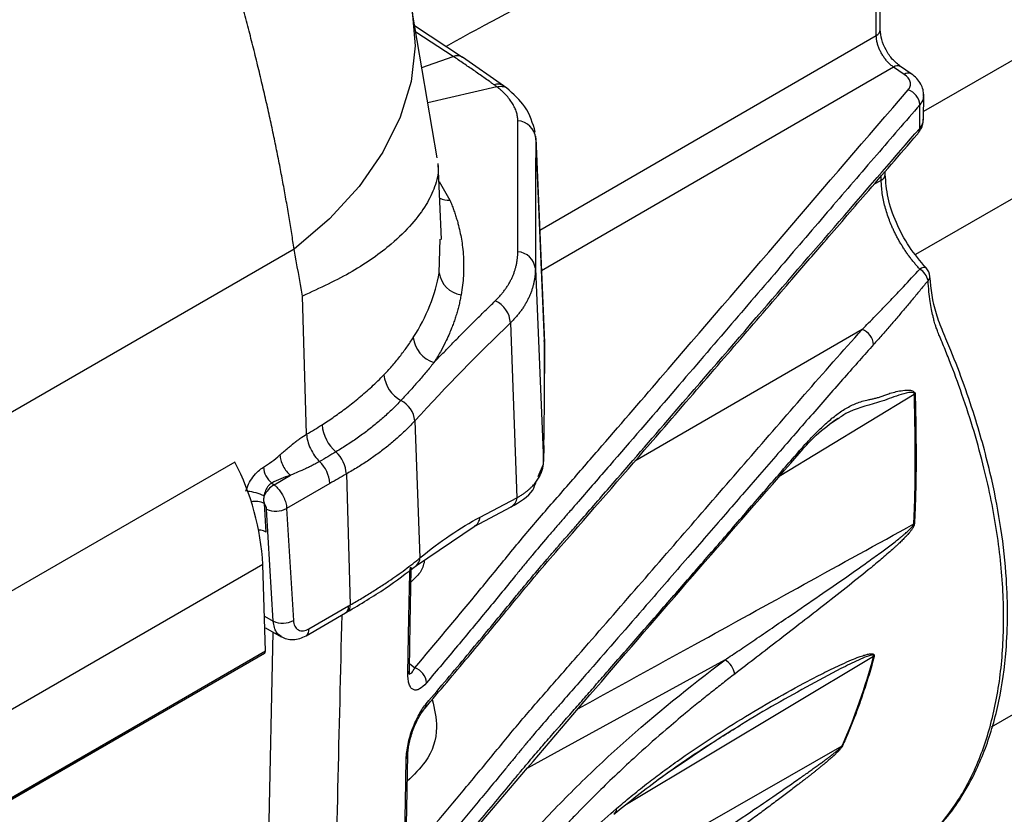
# Model space of a CAD drawing. Header units: millimetres. Extents: x 5 to 597, y 5 to 415.
# Tile 15 of 132: x 118 to 130, y 308 to 317. Entities that reach past the tile are written whole.
import ezdxf

# ---------------------------------------------------------------- set-up
doc = ezdxf.new("R2010")
doc.units = ezdxf.units.MM

msp = doc.modelspace()

# ---------------------------------------------------------------- linework, layer by layer
at = {"color": 8, "linetype": 'Continuous', "lineweight": 25}
for p, q in [((182.1551, 346.7748), (128.64, 315.8812)), ((182.5381, 345.4361), (128.5499, 314.2694)), ((123.3385, 316.5031), (122.9174, 316.7746)), ((124.3146, 314.5431), (128.1071, 316.7389)), ((122.9847, 316.3794), (123.3385, 316.5031)), ((128.3007, 316.3832), (124.3342, 314.0866)), ((123.8308, 316.1607), (123.0527, 315.9799)), ((128.1636, 315.109), (128.1636, 315.1556)), ((123.18, 315.0916), (123.3023, 314.8821)), ((128.0826, 315.0621), (128.1636, 315.109)), ((123.182, 314.0642), (123.1933, 314.445)), ((127.9472, 313.4241), (125.3871, 311.9418)), ((124.3682, 313.2795), (124.3678, 313.3008)), ((128.5358, 312.6922), (127.0129, 311.7671)), ((122.8506, 310.6803), (122.8598, 310.7479)), ((121.2111, 310.1964), (121.3122, 310.138)), ((121.1705, 303.5839), (121.312, 310.014)), ((128.0777, 309.7407), (125.2917, 308.0738)), ((122.8467, 309.6601), (122.907, 309.6136))]:
    msp.add_line(p, q, dxfattribs=at)
at = {"color": 7, "linetype": 'Continuous', "lineweight": 25}
for p, q in [((129.4059, 308.949), (182.4568, 339.5747)), ((128.1071, 316.7389), (128.1071, 318.9135)), ((128.152, 316.8031), (128.152, 318.9795)), ((123.1584, 315.3592), (122.8772, 317.0111)), ((123.4439, 316.4916), (122.9049, 316.8486)), ((123.9074, 316.1705), (123.4423, 316.4927)), ((128.4227, 316.3004), (128.3007, 316.3832)), ((128.5007, 316.3072), (128.3787, 316.39)), ((123.9438, 316.1436), (123.9074, 316.1705)), ((128.6395, 315.7896), (128.6412, 316.0757)), ((128.6346, 315.7697), (128.6395, 315.7942)), ((124.3678, 313.3008), (124.2693, 315.6021)), ((124.2698, 315.5802), (124.3682, 313.2795)), ((123.2079, 314.4402), (123.1714, 315.294)), ((128.2085, 315.1732), (128.2085, 315.2075)), ((121.5469, 314.3299), (111.0595, 308.2757)), ((124.2651, 314.113), (124.3579, 311.9427)), ((121.6878, 312.2455), (121.6416, 313.802)), ((123.9838, 313.4997), (124.0573, 311.5288)), ((124.3683, 313.2749), (124.3657, 313.3016)), ((124.3682, 312.9352), (124.3682, 313.2795)), ((124.3683, 313.2749), (124.3683, 312.9306)), ((122.9066, 312.396), (122.9642, 310.8517)), ((127.6634, 312.41), (127.6026, 312.3698)), ((124.3579, 311.9427), (124.3617, 312.1237)), ((124.3618, 312.1184), (124.358, 311.9374)), ((120.8786, 311.9319), (111.262, 306.3803)), ((124.298, 311.7697), (124.355, 311.9089)), ((121.2942, 311.6953), (121.32, 311.6754)), ((121.32, 311.6754), (121.5065, 311.7831)), ((122.1349, 311.7969), (122.1788, 310.3211)), ((121.9497, 311.691), (121.462, 311.4094)), ((123.6413, 311.3098), (124.0573, 311.5288)), ((121.2098, 311.4652), (121.2293, 311.1425)), ((121.3122, 310.138), (121.2359, 311.4003)), ((121.462, 311.4094), (121.5384, 310.1471)), ((123.5747, 311.207), (123.9907, 311.426)), ((122.9249, 310.7671), (123.5745, 311.2069)), ((121.1938, 310.778), (111.5772, 305.2264)), ((121.2229, 309.8004), (121.1938, 310.778)), ((122.8674, 310.7213), (122.8688, 310.7438)), ((121.7137, 310.0526), (122.1592, 310.3098)), ((121.6806, 309.9748), (122.1261, 310.2319)), ((122.1261, 310.2319), (122.1452, 310.243)), ((121.2254, 310.064), (121.4012, 309.9626)), ((111.5959, 304.2245), (121.2126, 309.7761)), ((121.2229, 309.8004), (111.6062, 304.2488)), ((121.2229, 309.799), (111.6063, 304.2474))]:
    msp.add_line(p, q, dxfattribs=at)
at = {"color": 8, "linetype": 'Continuous', "lineweight": 25, "flags": 128}
for points in [[(122.8772, 317.0109), (122.9091, 316.6204), (122.864, 316.22), (122.7423, 315.8185), (122.5459, 315.4224), (122.2782, 315.0381), (121.9433, 314.672), (121.5469, 314.3299)], [(128.6676, 314.1195), (128.6631, 314.1226), (128.6518, 314.1248), (128.6367, 314.1226), (128.6185, 314.1163), (128.5978, 314.1059)], [(126.403, 309.7029), (124.5532, 308.6873), (124.1775, 308.4812)], [(123.5964, 306.3653), (125.6203, 307.5273), (127.7223, 308.7341)]]:
    msp.add_lwpolyline(points, dxfattribs=at)
at = {"color": 7, "linetype": 'Continuous', "lineweight": 25, "flags": 128}
for points in [[(128.5962, 315.6911), (128.5972, 315.8404), (128.5979, 315.9577)], [(128.5671, 315.6215), (128.5731, 315.6274), (128.575, 315.6296)], [(122.8455, 309.5971), (122.8553, 310.1085), (122.8672, 310.7274)], [(122.8289, 309.55), (122.8411, 310.183), (122.8506, 310.6803)], [(122.7885, 307.47), (122.8007, 308.0962), (122.8102, 308.5882)], [(122.8053, 307.5173), (122.8151, 308.0232), (122.8269, 308.6354)]]:
    msp.add_lwpolyline(points, dxfattribs=at)
at = {"color": 8, "linetype": 'Continuous', "lineweight": 25}
for centre, radius, start, end in [((128.0731, 316.8105), 0.0792, 295.38794, 354.63803), ((123.3794, 316.3892), 0.121, 58.67644, 109.76883), ((128.3453, 316.3236), 0.0744, 63.77354, 126.83063), ((128.4672, 316.2412), 0.0741, 63.07501, 126.91328), ((123.8421, 316.0679), 0.1216, 57.48007, 109.54767), ((128.5025, 315.689), 0.0937, 320.67536, 1.26685), ((128.1297, 315.1806), 0.0792, 295.38794, 354.63803), ((123.3014, 315.1711), 0.2891, 246.90933, 270.17417), ((128.6535, 314.0214), 0.0576, 309.48232, 0.19832), ((127.1539, 312.0641), 0.0889, 311.27924, 357.23418), ((120.9731, 311.0667), 0.5366, 64.10972, 84.72972), ((121.1068, 311.2476), 0.2407, 64.68266, 100.46168), ((123.9284, 311.5394), 0.1294, 298.78155, 355.30259), ((123.5124, 311.3204), 0.1293, 298.55532, 355.30832), ((122.8512, 310.8528), 0.1131, 310.65099, 359.43741), ((122.8031, 310.7237), 0.0643, 317.62621, 357.85875), ((122.0813, 310.297), 0.079, 304.60967, 9.35615), ((122.1004, 310.3084), 0.0794, 304.41884, 9.1557), ((121.6357, 310.0398), 0.079, 304.58973, 9.35828), ((122.7822, 309.593), 0.0634, 317.35429, 3.71527), ((122.9422, 309.2085), 0.0935, 321.49051, 0.07951), ((122.7628, 308.6318), 0.0644, 317.47196, 357.8266), ((125.0986, 308.0275), 0.0823, 307.56948, 0.29788)]:
    msp.add_arc(centre, radius, start, end, dxfattribs=at)
at = {"color": 7, "linetype": 'Continuous', "lineweight": 25}
for centre, radius, start, end in [((128.4027, 315.9408), 0.196, 4.95208, 70.82847), ((124.0501, 315.5573), 0.2209, 5.95622, 85.65085), ((124.0517, 314.0863), 0.2151, 7.1237, 85.96051), ((123.4671, 314.1018), 0.2875, 187.51421, 262.27923), ((128.4888, 313.9303), 0.2066, 13.02826, 58.18141), ((128.5516, 314.0093), 0.16, 4.86463, 43.2992), ((123.6931, 313.4833), 0.2912, 3.21615, 65.57544), ((127.8791, 313.2376), 0.1986, 5.29281, 69.94514), ((123.2263, 313.3755), 0.3395, 186.91676, 252.05958), ((124.2616, 313.2749), 0.1067, 0.00015, 2.44909), ((122.9292, 312.953), 0.3729, 185.82925, 241.39537), ((124.2616, 312.9306), 0.1067, 0.00015, 2.44909), ((128.4985, 311.5934), 1.0995, 87.52705, 88.0565), ((122.6133, 312.3645), 0.295, 6.13755, 62.25459), ((122.3136, 312.3902), 0.4538, 184.8922, 229.31845), ((121.7588, 311.7723), 0.3769, 3.73915, 46.57723), ((124.2246, 312.1186), 0.1372, 359.88716, 2.10439), ((118.3658, 310.6255), 2.8321, 3.08491, 27.46916), ((121.5715, 311.663), 0.3793, 4.22313, 46.33802), ((124.2208, 311.9376), 0.1372, 359.88716, 2.10439), ((121.4522, 311.8918), 0.2521, 184.18553, 231.19043), ((121.4872, 311.4128), 0.3113, 122.47548, 153.95366), ((121.3401, 311.623), 0.2458, 244.90388, 299.71454), ((128.5025, 311.6738), 0.4408, 273.46882, 274.39252), ((121.4165, 310.3607), 0.2458, 244.90388, 299.71454), ((121.1984, 309.7962), 0.0246, 305.01333, 6.29885), ((121.1745, 309.7989), 0.0484, 0.00736, 1.70966), ((126.2852, 309.5065), 0.229, 9.06506, 59.04166), ((128.0863, 309.9555), 0.215, 267.71363, 269.31596), ((122.8449, 309.4297), 0.1941, 4.2248, 71.32664), ((127.7372, 308.8659), 0.1326, 263.55791, 265.63972)]:
    msp.add_arc(centre, radius, start, end, dxfattribs=at)
for points, knots in [([(121.5469, 314.3299), (121.5379, 314.3888), (121.5198, 314.5077), (121.4903, 314.6884), (121.4588, 314.8729), (121.4248, 315.0612), (121.3885, 315.2532), (121.3497, 315.4492), (121.3084, 315.6489), (121.2644, 315.8525), (121.2177, 316.0601), (121.1682, 316.2715), (121.1158, 316.4868), (121.0604, 316.706), (121.002, 316.9291), (120.9404, 317.1562), (120.8755, 317.3872), (120.8074, 317.6221), (120.7358, 317.8609), (120.6607, 318.1037), (120.582, 318.3504), (120.4999, 318.5999), (120.4137, 318.8545), (120.3225, 319.1163), (120.2249, 319.3885), (120.1205, 319.6711), (120.0092, 319.9641), (119.8905, 320.2675), (119.7641, 320.5813), (119.6298, 320.9056), (119.4871, 321.2402), (119.3357, 321.5851), (119.1753, 321.9402), (119.0053, 322.3055), (118.826, 322.6808), (118.7004, 322.9343), (118.6368, 323.0627)], [0, 0, 0, 0, 0.0215161, 0.0434, 0.0656518, 0.0882715, 0.1112591, 0.1346147, 0.1583381, 0.1824295, 0.2068889, 0.2317162, 0.2569115, 0.2824748, 0.3084061, 0.3347054, 0.3613726, 0.3884079, 0.4158112, 0.4435826, 0.4717219, 0.5002294, 0.528762, 0.558397, 0.5891343, 0.620974, 0.653916, 0.6879604, 0.7231071, 0.7593562, 0.7967076, 0.8351614, 0.8747175, 0.915376, 0.9571368, 1, 1, 1, 1]), ([(128.3787, 316.39), (128.3482, 316.4145), (128.2874, 316.4634), (128.2131, 316.5731), (128.1618, 316.6929), (128.1553, 316.7664), (128.152, 316.8031)], [0, 0, 0, 0, 0.2512097, 0.5016687, 0.7512938, 1, 1, 1, 1]), ([(128.3007, 316.3832), (128.2953, 316.387), (128.2845, 316.3947), (128.2687, 316.4079), (128.2533, 316.422), (128.2384, 316.4371), (128.2241, 316.453), (128.2105, 316.4697), (128.1975, 316.487), (128.1853, 316.5049), (128.1739, 316.5231), (128.1598, 316.5478), (128.144, 316.58), (128.1283, 316.6198), (128.1165, 316.6603), (128.1088, 316.7007), (128.1076, 316.7261), (128.1071, 316.7389)], [0, 0, 0, 0, 0.0522043, 0.1039218, 0.1551529, 0.2058977, 0.2561566, 0.3059298, 0.3552177, 0.4040206, 0.4523387, 0.5001725, 0.5962489, 0.6942676, 0.7942309, 0.896141, 1, 1, 1, 1]), ([(123.8014, 316.1825), (123.7918, 316.1893), (123.7726, 316.2029), (123.7343, 316.2301), (123.6671, 316.2775), (123.5708, 316.3446), (123.4549, 316.4244), (123.3773, 316.4769), (123.3385, 316.5031)], [0, 0, 0, 0, 0.0625, 0.1250002, 0.2500004, 0.5000004, 0.7499411, 1, 1, 1, 1]), ([(128.467, 316.1259), (128.4785, 316.1392), (128.4862, 316.1534), (128.494, 316.1837), (128.4939, 316.1992), (128.4821, 316.2459), (128.4585, 316.2761), (128.4227, 316.3004)], [0, 0, 0, 0, 0.25, 0.25, 0.5, 0.5, 1, 1, 1, 1]), ([(128.6411, 316.0634), (128.6398, 316.0846), (128.6369, 316.1288), (128.6102, 316.1934), (128.5663, 316.2563), (128.5229, 316.29), (128.5008, 316.3072)], [0, 0, 0, 0, 0.2262138, 0.4709483, 0.7299481, 1, 1, 1, 1]), ([(124.0669, 315.7776), (124.0667, 315.7856), (124.0663, 315.8017), (124.0634, 315.826), (124.0587, 315.8504), (124.0521, 315.8748), (124.0436, 315.8993), (124.0332, 315.9238), (124.0209, 315.9483), (124.0021, 315.981), (123.9741, 316.0215), (123.938, 316.0639), (123.9047, 316.0975), (123.878, 316.122), (123.8544, 316.1422), (123.8385, 316.1547), (123.8308, 316.1607)], [0, 0, 0, 0, 0.0627056, 0.1252079, 0.1875739, 0.2498699, 0.3121621, 0.3745156, 0.4369949, 0.4996632, 0.6251792, 0.7497071, 0.8325447, 0.8947133, 0.9491561, 1, 1, 1, 1]), ([(124.2643, 315.6476), (124.2361, 315.7472), (124.184, 315.9314), (124.0167, 316.0789), (123.9399, 316.1466)], [0, 0, 0, 0, 0.54092128, 1, 1, 1, 1]), ([(122.907, 309.6136), (123.137, 309.8856), (123.3651, 310.1583), (123.7036, 310.5686), (123.8159, 310.7055), (123.9832, 310.9114), (124.0391, 310.98), (124.1529, 311.1164), (124.2105, 311.1844), (124.3847, 311.3877), (124.5028, 311.5226), (124.7376, 311.7928), (124.8548, 311.9279), (125.2059, 312.3336), (125.4395, 312.6042), (126.6055, 313.9582), (127.5324, 315.0435), (128.467, 316.1259)], [0, 0, 0, 0, 0.125, 0.125, 0.1875, 0.1875, 0.21875, 0.21875, 0.25, 0.25, 0.3125, 0.3125, 0.375, 0.375, 0.5, 0.5, 1, 1, 1, 1]), ([(128.5979, 315.9577), (128.4357, 315.7696), (128.0994, 315.3794), (127.578, 314.7723), (127.0205, 314.1225), (126.4255, 313.4288), (125.7828, 312.6808), (125.2204, 312.029), (124.8366, 311.5862), (124.6605, 311.3837), (124.5864, 311.2983), (124.5302, 311.234), (124.4716, 311.1661), (124.3703, 311.0486), (124.2554, 310.913), (124.1564, 310.7934), (124.1006, 310.7248), (123.9614, 310.5532), (123.7245, 310.2643), (123.3844, 309.8545), (123.155, 309.5823), (123.0385, 309.444)], [0, 0, 0, 0, 0.0868376, 0.1801169, 0.2799433, 0.3864867, 0.499994, 0.6249935, 0.687494, 0.7046654, 0.7187446, 0.7269374, 0.734539, 0.7499946, 0.7812439, 0.7968695, 0.8046827, 0.812496, 0.8750003, 0.9364879, 1, 1, 1, 1]), ([(123.0357, 309.2087), (123.1139, 309.3009), (123.2686, 309.4833), (123.4964, 309.7544), (123.7589, 310.069), (123.9583, 310.3106), (124.0975, 310.4809), (124.1533, 310.5489), (124.2523, 310.6676), (124.3675, 310.8029), (124.4687, 310.9197), (124.5273, 310.9874), (124.5872, 311.0557), (124.6615, 311.141), (124.8376, 311.3429), (125.2173, 311.7794), (125.9078, 312.5764), (126.7893, 313.5985), (127.7193, 314.6782), (128.3132, 315.3642), (128.5962, 315.6911)], [0, 0, 0, 0, 0.0425932, 0.08426478, 0.12499302, 0.18749203, 0.19531216, 0.2031171, 0.2187415, 0.24998974, 0.2656145, 0.27297019, 0.28123973, 0.29748724, 0.31249067, 0.37499171, 0.49999337, 0.6820661, 0.84846663, 1, 1, 1, 1]), ([(124.0668, 314.3009), (124.0668, 314.3527), (124.0667, 314.4561), (124.0666, 314.6089), (124.0667, 314.7603), (124.0667, 314.9106), (124.0667, 315.0913), (124.0666, 315.3015), (124.0667, 315.541), (124.0668, 315.6983), (124.0669, 315.7776)], [0, 0, 0, 0, 0.0998064, 0.1993378, 0.2989722, 0.3990744, 0.4999939, 0.6645495, 0.8308673, 1, 1, 1, 1]), ([(128.5872, 315.6498), (128.6011, 315.6687), (128.6255, 315.7018), (128.6299, 315.7392), (128.6318, 315.7552)], [0, 0, 0, 0, 0.5723764, 1, 1, 1, 1]), ([(123.0224, 309.1599), (123.1853, 309.3524), (123.4819, 309.7029), (123.8715, 310.1716), (124.1729, 310.5421), (124.4346, 310.847), (124.935, 311.419), (125.5639, 312.1444), (126.3042, 313.0013), (126.7945, 313.5699), (127.1927, 314.0317), (127.5522, 314.4484), (128.0219, 314.9925), (128.3731, 315.3977), (128.5672, 315.6216)], [0, 0, 0, 0, 0.08913392, 0.16224421, 0.21629793, 0.259616, 0.30393136, 0.48291051, 0.59697504, 0.70222057, 0.74709991, 0.81155953, 0.89586008, 1, 1, 1, 1]), ([(123.1653, 315.2936), (123.1678, 315.2766), (123.1795, 315.1969), (123.1387, 315.0404), (123.041, 314.8293), (122.8799, 314.6112), (122.6169, 314.3552), (122.2238, 314.0711), (121.8358, 313.8918), (121.6416, 313.802)], [0, 0, 0, 0, 0.0388142, 0.1820711, 0.3112364, 0.4476724, 0.5914457, 0.7954698, 1, 1, 1, 1]), ([(128.6682, 314.1189), (128.6028, 314.1961), (128.472, 314.3503), (128.3256, 314.6278), (128.2271, 314.913), (128.2147, 315.0864), (128.2085, 315.1731)], [0, 0, 0, 0, 0.250535, 0.500992, 0.7506086, 1, 1, 1, 1]), ([(128.5978, 314.1059), (128.588, 314.1165), (128.5684, 314.1377), (128.5397, 314.1711), (128.5116, 314.2055), (128.4842, 314.241), (128.4576, 314.2775), (128.432, 314.3147), (128.4073, 314.3527), (128.3837, 314.3912), (128.3611, 314.4301), (128.3398, 314.4694), (128.3196, 314.5088), (128.3006, 314.5483), (128.2784, 314.5979), (128.2536, 314.6587), (128.2279, 314.7315), (128.2057, 314.8066), (128.1875, 314.8831), (128.174, 314.9597), (128.1654, 315.0358), (128.1642, 315.0845), (128.1636, 315.109)], [0, 0, 0, 0, 0.0386829, 0.0774714, 0.1163233, 0.1551962, 0.1940474, 0.2328344, 0.2715151, 0.3100479, 0.3483923, 0.3865087, 0.4243592, 0.4619072, 0.499118, 0.5645851, 0.6326679, 0.7030571, 0.7753966, 0.8492895, 0.9243073, 1, 1, 1, 1]), ([(123.3023, 314.8821), (123.3095, 314.8645), (123.324, 314.8294), (123.3437, 314.7765), (123.3619, 314.7237), (123.3785, 314.6709), (123.3967, 314.6066), (123.4224, 314.5007), (123.4432, 314.3765), (123.4549, 314.2457), (123.4581, 314.1385), (123.4549, 314.0312), (123.4457, 313.9239), (123.4342, 313.8526), (123.4285, 313.8169)], [0, 0, 0, 0, 0.0505561, 0.1009262, 0.1511105, 0.2011097, 0.2509238, 0.3334675, 0.4999975, 0.5997433, 0.6996166, 0.7996168, 0.8997441, 1, 1, 1, 1]), ([(123.8134, 313.7484), (123.8237, 313.7586), (123.8442, 313.779), (123.8726, 313.8103), (123.8992, 313.8423), (123.9239, 313.8748), (123.9466, 313.9079), (123.9674, 313.9415), (123.9863, 313.9756), (124.0032, 314.0102), (124.0182, 314.0453), (124.0311, 314.0807), (124.0421, 314.1166), (124.0511, 314.1528), (124.0581, 314.1894), (124.0631, 314.2263), (124.0662, 314.2634), (124.0666, 314.2884), (124.0668, 314.3009)], [0, 0, 0, 0, 0.0630196, 0.1259042, 0.1886687, 0.2513278, 0.3138958, 0.376387, 0.4388152, 0.5011941, 0.563537, 0.6258571, 0.6881672, 0.7504798, 0.8128075, 0.8751621, 0.9375558, 1, 1, 1, 1]), ([(124.2651, 314.113), (124.2649, 314.1001), (124.2645, 314.0744), (124.2614, 314.036), (124.2566, 313.9977), (124.2497, 313.9597), (124.2409, 313.9219), (124.2301, 313.8844), (124.2174, 313.8472), (124.2027, 313.8104), (124.1861, 313.7739), (124.1675, 313.7378), (124.147, 313.7022), (124.1246, 313.667), (124.1002, 313.6324), (124.074, 313.5983), (124.0458, 313.5647), (124.016, 313.5318), (123.9945, 313.5104), (123.9838, 313.4997)], [0, 0, 0, 0, 0.0581843, 0.1164469, 0.1747881, 0.2332083, 0.2917078, 0.3502869, 0.4089459, 0.4676851, 0.5265049, 0.5854056, 0.6443875, 0.7034508, 0.7625959, 0.8218231, 0.8811326, 0.9405248, 1, 1, 1, 1]), ([(127.9472, 313.4241), (127.9717, 313.4489), (128.0222, 313.5), (128.1005, 313.5803), (128.1837, 313.6661), (128.2882, 313.7752), (128.4265, 313.921), (128.5361, 314.0393), (128.5978, 314.1059)], [0, 0, 0, 0, 0.114405, 0.2358586, 0.3643692, 0.4999449, 0.7186974, 1, 1, 1, 1]), ([(128.6548, 307.6683), (128.735, 307.7466), (128.8845, 307.8925), (129.0761, 308.1612), (129.2242, 308.4294), (129.3726, 308.7836), (129.499, 309.2244), (129.5715, 309.7343), (129.5907, 310.2016), (129.5767, 310.6588), (129.5213, 311.1693), (129.4087, 311.7677), (129.2272, 312.4394), (129.0281, 313.0004), (128.8602, 313.3955), (128.7465, 313.6809), (128.7255, 313.8837), (128.7111, 314.0228)], [0, 0, 0, 0, 0.0661042, 0.1231271, 0.1874704, 0.2344777, 0.3276992, 0.4196839, 0.4789292, 0.538631, 0.6181875, 0.6936335, 0.783149, 0.8878001, 0.9163933, 0.942645, 1, 1, 1, 1]), ([(128.6902, 313.9769), (128.6625, 313.943), (128.6067, 313.8745), (128.5222, 313.7725), (128.436, 313.6698), (128.3483, 313.5665), (128.2591, 313.4629), (128.1683, 313.3588), (128.1076, 313.2904), (128.0769, 313.2559)], [0, 0, 0, 0, 0.1334692, 0.2700176, 0.4096734, 0.5524673, 0.698431, 0.8475976, 1, 1, 1, 1]), ([(128.7958, 313.4093), (128.7904, 313.4243), (128.7807, 313.4513), (128.7692, 313.4883), (128.7608, 313.5182), (128.7547, 313.5421), (128.7502, 313.5609), (128.7416, 313.5972), (128.7283, 313.657), (128.7126, 313.749), (128.6995, 313.8577), (128.6934, 313.9351), (128.6902, 313.9769)], [0, 0, 0, 0, 0.0774029, 0.1394325, 0.189509, 0.2298282, 0.2617136, 0.2859019, 0.4163159, 0.5714547, 0.7687623, 1, 1, 1, 1]), ([(123.4285, 313.8169), (123.425, 313.7982), (123.418, 313.7609), (123.4053, 313.705), (123.391, 313.6492), (123.375, 313.5936), (123.3572, 313.5382), (123.3378, 313.483), (123.3153, 313.4246), (123.2866, 313.3563), (123.247, 313.2717), (123.1928, 313.1678), (123.1468, 313.0931), (123.1218, 313.0525)], [0, 0, 0, 0, 0.0716332, 0.1432655, 0.2148977, 0.2865303, 0.3581639, 0.4297986, 0.5014346, 0.5862558, 0.6976264, 0.835543, 1, 1, 1, 1]), ([(123.1218, 313.0525), (123.16, 313.0923), (123.2363, 313.1718), (123.3507, 313.2892), (123.4653, 313.4053), (123.5806, 313.5204), (123.6967, 313.6349), (123.7744, 313.7105), (123.8134, 313.7484)], [0, 0, 0, 0, 0.16566396, 0.33100198, 0.49658089, 0.66294017, 0.83058833, 1, 1, 1, 1]), ([(122.8675, 307.5333), (123.0768, 307.7796), (123.2847, 308.0265), (123.5937, 308.3978), (123.6963, 308.5217), (123.8493, 308.7079), (123.8999, 308.7701), (124.0019, 308.8943), (124.0536, 308.9561), (124.2102, 309.1409), (124.3169, 309.2634), (124.5311, 309.5079), (124.6381, 309.6302), (124.9587, 309.9972), (125.172, 310.242), (125.811, 310.9769), (126.2358, 311.4673), (126.8736, 312.2026), (127.0862, 312.4477), (127.5137, 312.9371), (127.7283, 313.1814), (127.9472, 313.4241)], [0, 0, 0, 0, 0.125, 0.125, 0.1875, 0.1875, 0.21875, 0.21875, 0.25, 0.25, 0.3125, 0.3125, 0.375, 0.375, 0.5, 0.5, 0.75, 0.75, 0.875, 0.875, 1, 1, 1, 1]), ([(128.3308, 307.4359), (128.3522, 307.4462), (128.5154, 307.5242), (128.7672, 307.7639), (129.0729, 308.1534), (129.3031, 308.6358), (129.4613, 309.1875), (129.5434, 309.8023), (129.5473, 310.4693), (129.4725, 311.1755), (129.315, 311.9387), (129.1156, 312.5907), (128.944, 313.0483), (128.8624, 313.2503), (128.8219, 313.3476), (128.8038, 313.3904), (128.7958, 313.4093)], [0, 0, 0, 0, 0.014842, 0.1129674, 0.2118455, 0.3099328, 0.4085416, 0.5069003, 0.6050179, 0.7038458, 0.8018647, 0.9123072, 0.961313, 0.9829544, 0.992497, 1, 1, 1, 1]), ([(122.5582, 312.9151), (122.5728, 312.9305), (122.6029, 312.9621), (122.6474, 313.0118), (122.6928, 313.065), (122.7367, 313.1192), (122.7784, 313.1736), (122.8172, 313.227), (122.8544, 313.2807), (122.8777, 313.3166), (122.8893, 313.3346)], [0, 0, 0, 0, 0.1145936, 0.2361075, 0.364542, 0.4998971, 0.6249076, 0.7499178, 0.8749419, 1, 1, 1, 1]), ([(128.0769, 313.2559), (128.0235, 313.1959), (127.9137, 313.0727), (127.7463, 312.8828), (127.571, 312.683), (127.3877, 312.4732), (127.1962, 312.2535), (126.9964, 312.0237), (126.7323, 311.7195), (126.3933, 311.3285), (125.9683, 310.8386), (125.4583, 310.2509), (124.9827, 309.7049), (124.6485, 309.3227), (124.5146, 309.1699), (124.4612, 309.1087), (124.368, 309.0016), (124.2625, 308.8787), (124.1587, 308.7552), (124.1009, 308.6857), (124.0628, 308.6389), (124.0374, 308.608), (123.993, 308.5535), (123.853, 308.3829), (123.6241, 308.1061), (123.3139, 307.7354), (123.105, 307.4889), (122.9988, 307.3635)], [0, 0, 0, 0, 0.0305973, 0.0629031, 0.096914, 0.1326275, 0.1700442, 0.2091664, 0.2499991, 0.3253859, 0.4086712, 0.4999958, 0.6249939, 0.6874931, 0.6953055, 0.7031179, 0.7187427, 0.7499927, 0.7656335, 0.7812435, 0.7851536, 0.7890564, 0.7968692, 0.8124949, 0.8749965, 0.9364165, 1, 1, 1, 1]), ([(123.1218, 313.0524), (123.1199, 313.0501), (123.1163, 313.0457), (123.1091, 313.0368), (123.0964, 313.0211), (123.0709, 312.9899), (123.0191, 312.9274), (122.943, 312.8382), (122.8488, 312.7315), (122.7833, 312.6608), (122.7506, 312.6255)], [0, 0, 0, 0, 0.0156257, 0.0312524, 0.0625052, 0.1250089, 0.2500102, 0.4999981, 0.7504105, 1, 1, 1, 1]), ([(121.8615, 312.3515), (121.8844, 312.3664), (121.9309, 312.3967), (121.9999, 312.4439), (122.0698, 312.4936), (122.1401, 312.5458), (122.2108, 312.6006), (122.2815, 312.658), (122.352, 312.7182), (122.4219, 312.7811), (122.4913, 312.8469), (122.5357, 312.8921), (122.5582, 312.9151)], [0, 0, 0, 0, 0.0855207, 0.1742587, 0.2662141, 0.361387, 0.4597777, 0.5613861, 0.6662124, 0.7742568, 0.8855193, 1, 1, 1, 1]), ([(124.3617, 312.1237), (124.3638, 312.2274), (124.3655, 312.3482), (124.3677, 312.6204), (124.3682, 312.7717), (124.3682, 312.9352)], [0, 0, 0, 0, 0.5, 0.5, 1, 1, 1, 1]), ([(127.2427, 312.0599), (127.2588, 312.0782), (127.2907, 312.1144), (127.3379, 312.166), (127.384, 312.2148), (127.4291, 312.2608), (127.499, 312.3295), (127.5904, 312.4124), (127.706, 312.5018), (127.8212, 312.5709), (127.9244, 312.6116), (128.0047, 312.6321), (128.0534, 312.6417), (128.0915, 312.6495), (128.1315, 312.6602), (128.1726, 312.6731), (128.2152, 312.6884), (128.2442, 312.7002), (128.2591, 312.7063)], [0, 0, 0, 0, 0.05219097, 0.10327605, 0.15327287, 0.20219711, 0.25006212, 0.38075766, 0.50032618, 0.62506434, 0.7494647, 0.81184644, 0.84314974, 0.87450118, 0.90585256, 0.93725783, 0.96771946, 1, 1, 1, 1]), ([(128.2591, 312.7063), (128.308, 312.7197), (128.3576, 312.7319), (128.4334, 312.7418), (128.459, 312.744), (128.4976, 312.7399), (128.5106, 312.7375), (128.5288, 312.7274), (128.5347, 312.7227), (128.5434, 312.7094), (128.5458, 312.7006), (128.546, 312.6918)], [0, 0, 0, 0, 0.5, 0.5, 0.75, 0.75, 0.875, 0.875, 0.9375, 0.9375, 1, 1, 1, 1]), ([(128.5292, 311.2338), (128.5313, 311.2739), (128.5352, 311.3476), (128.5391, 311.4484), (128.5417, 311.5293), (128.5445, 311.6409), (128.5468, 311.7826), (128.5473, 311.9681), (128.5461, 312.1513), (128.5435, 312.3374), (128.54, 312.517), (128.5372, 312.6345), (128.5358, 312.6922)], [0, 0, 0, 0, 0.083183, 0.1526348, 0.2083553, 0.2503446, 0.3827308, 0.4999843, 0.6315208, 0.7586884, 0.8815074, 1, 1, 1, 1]), ([(128.546, 312.6918), (128.5468, 312.6543), (128.5484, 312.5781), (128.5506, 312.4618), (128.5526, 312.3419), (128.5541, 312.2183), (128.5551, 312.091), (128.5555, 311.9506), (128.5548, 311.7855), (128.5511, 311.5737), (128.5445, 311.3857), (128.5379, 311.265), (128.5362, 311.2343)], [0, 0, 0, 0, 0.0771164, 0.1566638, 0.238684, 0.3232201, 0.4103179, 0.5000258, 0.6115819, 0.7496654, 0.9363322, 1, 1, 1, 1]), ([(122.7506, 312.6255), (122.7351, 312.6092), (122.7041, 312.5766), (122.6554, 312.5284), (122.6053, 312.481), (122.5536, 312.4343), (122.5004, 312.3884), (122.4456, 312.3432), (122.3893, 312.2987), (122.3314, 312.2548), (122.2719, 312.2117), (122.2109, 312.1693), (122.1482, 312.1275), (122.084, 312.0863), (122.0399, 312.0595), (122.0179, 312.0461)], [0, 0, 0, 0, 0.0775966, 0.1549132, 0.2319966, 0.3088933, 0.385649, 0.4623087, 0.5389173, 0.6155196, 0.6921599, 0.7688829, 0.8457336, 0.9227574, 1, 1, 1, 1]), ([(122.9066, 312.396), (122.8919, 312.3802), (122.8625, 312.3487), (122.8163, 312.3021), (122.7685, 312.2561), (122.7189, 312.2107), (122.6677, 312.166), (122.6148, 312.122), (122.5603, 312.0786), (122.5042, 312.036), (122.4465, 311.9942), (122.3872, 311.9531), (122.3264, 311.9128), (122.2641, 311.8733), (122.2004, 311.8346), (122.1567, 311.8095), (122.1349, 311.7969)], [0, 0, 0, 0, 0.0712611, 0.1425479, 0.2138605, 0.2851988, 0.3565629, 0.4279528, 0.4993684, 0.5708099, 0.6422771, 0.7137701, 0.7852889, 0.8568334, 0.9284038, 1, 1, 1, 1]), ([(127.2125, 311.9973), (127.2832, 312.0802), (127.4233, 312.2445), (127.5902, 312.3652), (127.6728, 312.4251)], [0, 0, 0, 0, 0.50424969, 1, 1, 1, 1]), ([(121.3865, 312.0117), (121.3905, 312.0152), (121.3957, 312.0196), (121.4082, 312.0304), (121.4159, 312.037), (121.4323, 312.0511), (121.4431, 312.0605), (121.4532, 312.0691), (121.4577, 312.0729), (121.4597, 312.0747), (121.4605, 312.0754), (121.4611, 312.0759), (121.4612, 312.076), (121.4762, 312.0888), (121.4965, 312.106), (121.5176, 312.1234), (121.5274, 312.1315), (121.5322, 312.1353), (121.5342, 312.137), (121.5355, 312.138), (121.536, 312.1384), (121.5503, 312.1499), (121.5698, 312.1652), (121.5914, 312.1814), (121.6019, 312.1891), (121.6064, 312.1923), (121.6093, 312.1944), (121.6106, 312.1953), (121.6387, 312.2153), (121.6639, 312.2316), (121.6878, 312.2455)], [0, 0, 0, 0, 0.0625, 0.0625, 0.125, 0.125, 0.1875, 0.21875, 0.234375, 0.2421875, 0.2460938, 0.2460938, 0.25, 0.25, 0.375, 0.4375, 0.46875, 0.484375, 0.4921875, 0.4921875, 0.5, 0.5, 0.625, 0.6875, 0.71875, 0.734375, 0.734375, 0.75, 0.75, 1, 1, 1, 1]), ([(121.6878, 312.2455), (121.6885, 312.2217), (121.6922, 312.1953), (121.7063, 312.1398), (121.7168, 312.1108), (121.7434, 312.0544), (121.7596, 312.0271), (121.795, 311.9778), (121.8141, 311.9558), (121.8333, 311.9374)], [0, 0, 0, 0, 0.25, 0.25, 0.5, 0.5, 0.75, 0.75, 1, 1, 1, 1]), ([(122.9961, 307.1287), (123.0699, 307.2153), (123.2158, 307.3865), (123.4305, 307.6405), (123.6388, 307.8884), (123.8405, 308.1308), (123.986, 308.3057), (124.0721, 308.4113), (124.1042, 308.4497), (124.1337, 308.4852), (124.1988, 308.5626), (124.2976, 308.6786), (124.409, 308.8071), (124.4838, 308.8923), (124.5288, 308.9439), (124.5969, 309.0211), (124.7028, 309.1419), (124.8382, 309.2963), (124.9723, 309.4494), (125.1826, 309.6898), (125.4676, 310.0156), (125.8244, 310.4245), (126.1909, 310.8462), (126.5565, 311.2683), (126.9109, 311.6782), (127.1363, 311.9375), (127.2427, 312.0599)], [0, 0, 0, 0, 0.052531, 0.1038138, 0.1538283, 0.202558, 0.2499901, 0.2598927, 0.2656152, 0.2734206, 0.2812397, 0.3124879, 0.3437372, 0.3593624, 0.3645632, 0.3749879, 0.4066789, 0.4380735, 0.4691763, 0.4999913, 0.5845348, 0.6678468, 0.7499956, 0.8422091, 0.9255322, 1, 1, 1, 1]), ([(121.3865, 312.0117), (121.387, 311.9938), (121.39, 311.9736), (121.4019, 311.9308), (121.4108, 311.9084), (121.4333, 311.8655), (121.4469, 311.8451), (121.476, 311.8097), (121.4915, 311.7948), (121.5065, 311.7831)], [0, 0, 0, 0, 0.25, 0.25, 0.5, 0.5, 0.75, 0.75, 1, 1, 1, 1]), ([(121.8333, 311.9374), (121.8214, 311.9307), (121.7971, 311.9169), (121.7586, 311.8968), (121.7177, 311.8766), (121.6621, 311.8504), (121.5915, 311.8193), (121.5348, 311.7952), (121.5065, 311.7831)], [0, 0, 0, 0, 0.1163275, 0.2381903, 0.3656535, 0.4987739, 0.7491297, 1, 1, 1, 1]), ([(122.9669, 307.061), (123.6452, 307.8601), (125.0457, 309.5099), (126.4754, 311.1511), (127.2125, 311.9973)], [0, 0, 0, 0, 0.4843541, 1, 1, 1, 1]), ([(124.0573, 311.5288), (124.0688, 311.5354), (124.0915, 311.5486), (124.1229, 311.5689), (124.1519, 311.5895), (124.1785, 311.6103), (124.2029, 311.6312), (124.225, 311.6522), (124.2451, 311.6733), (124.2631, 311.6943), (124.2851, 311.7228), (124.3086, 311.7594), (124.3305, 311.8046), (124.3458, 311.8503), (124.3554, 311.8961), (124.3571, 311.9273), (124.3579, 311.9427)], [0, 0, 0, 0, 0.0607682, 0.1202851, 0.1785499, 0.2355619, 0.2913206, 0.3458254, 0.3990757, 0.4510713, 0.5018117, 0.6062097, 0.7082246, 0.807859, 0.9051161, 1, 1, 1, 1]), ([(121.0015, 311.6016), (121.0095, 311.6283), (121.0203, 311.6561), (121.0474, 311.7108), (121.0635, 311.7375), (121.0995, 311.7866), (121.1193, 311.8089), (121.1599, 311.8465), (121.1807, 311.8618), (121.2008, 311.8734)], [0, 0, 0, 0, 0.25, 0.25, 0.5, 0.5, 0.75, 0.75, 1, 1, 1, 1]), ([(121.2942, 311.6953), (121.29, 311.6928), (121.2817, 311.6876), (121.2697, 311.6776), (121.2582, 311.6658), (121.2475, 311.6523), (121.2359, 311.6346), (121.2242, 311.6114), (121.2134, 311.5818), (121.2095, 311.5605), (121.2075, 311.5495)], [0, 0, 0, 0, 0.0955179, 0.1921481, 0.2900985, 0.3895686, 0.4907492, 0.6467763, 0.8163921, 1, 1, 1, 1]), ([(123.9905, 311.426), (124.0892, 311.4823), (124.2259, 311.5604), (124.2635, 311.6783), (124.274, 311.7111)], [0, 0, 0, 0, 0.7217283, 1, 1, 1, 1]), ([(121.32, 311.6754), (121.3252, 311.6712), (121.3359, 311.6625), (121.352, 311.6471), (121.3685, 311.6293), (121.385, 311.6088), (121.4012, 311.5858), (121.4165, 311.5603), (121.4306, 311.5326), (121.4429, 311.503), (121.4526, 311.472), (121.4597, 311.4402), (121.4612, 311.4198), (121.462, 311.4094)], [0, 0, 0, 0, 0.06866062, 0.14177293, 0.21933639, 0.30135036, 0.38781419, 0.47872715, 0.57408846, 0.67389729, 0.77815278, 0.886854, 1, 1, 1, 1]), ([(121.2075, 311.5495), (121.2063, 311.5441), (121.2041, 311.5339), (121.2026, 311.5197), (121.2022, 311.5033), (121.2041, 311.4851), (121.208, 311.4715), (121.2098, 311.4652)], [0, 0, 0, 0, 0.1882545, 0.3537633, 0.4977648, 0.768249, 1, 1, 1, 1]), ([(121.2359, 311.4003), (121.2353, 311.4101), (121.2326, 311.4216), (121.2234, 311.4444), (121.2169, 311.4557), (121.2098, 311.4652)], [0, 0, 0, 0, 0.5, 0.5, 1, 1, 1, 1]), ([(121.2293, 311.1425), (121.2115, 311.1514), (121.1852, 311.1645), (121.1514, 311.1657), (121.1404, 311.1661)], [0, 0, 0, 0, 0.6762638, 1, 1, 1, 1]), ([(126.403, 309.7029), (126.4556, 309.7384), (126.5666, 309.8133), (126.743, 309.9328), (126.9359, 310.0638), (127.1792, 310.2293), (127.4601, 310.4215), (127.7493, 310.6215), (127.9788, 310.7828), (128.1455, 310.9031), (128.2549, 310.9843), (128.3318, 311.0435), (128.3772, 311.0796), (128.4107, 311.1073), (128.4343, 311.1274), (128.4552, 311.1459), (128.4735, 311.1629), (128.4893, 311.1784), (128.5024, 311.1924), (128.5129, 311.2047), (128.5208, 311.2156), (128.5265, 311.2249), (128.5284, 311.2311), (128.5292, 311.2338)], [0, 0, 0, 0, 0.0749742, 0.1583012, 0.2499967, 0.347292, 0.4999404, 0.6427508, 0.7498938, 0.8187647, 0.8748997, 0.9026645, 0.9267436, 0.9391579, 0.9504149, 0.9605179, 0.9694715, 0.9772824, 0.9839609, 0.989524, 0.9940011, 0.9974501, 1, 1, 1, 1]), ([(128.5362, 311.2343), (128.536, 311.2317), (128.5354, 311.2263), (128.5329, 311.2178), (128.5294, 311.2087), (128.5245, 311.1988), (128.5185, 311.1882), (128.5113, 311.1769), (128.5028, 311.1648), (128.4931, 311.152), (128.4821, 311.1384), (128.4699, 311.1241), (128.4565, 311.109), (128.4419, 311.0932), (128.426, 311.0766), (128.409, 311.0593), (128.3907, 311.0413), (128.3711, 311.0224), (128.3504, 311.0029), (128.3284, 310.9825), (128.2928, 310.9501), (128.2423, 310.9053), (128.179, 310.8508), (128.1137, 310.7958), (127.9884, 310.692), (127.7924, 310.5342), (127.5332, 310.3308), (127.2711, 310.1271), (127.0135, 309.9284), (126.7597, 309.7331), (126.5931, 309.6053), (126.5114, 309.5426)], [0, 0, 0, 0, 0.0023522, 0.0050085, 0.008043, 0.0115058, 0.0154306, 0.0198406, 0.0247519, 0.0301766, 0.0361232, 0.0425986, 0.0496077, 0.0571548, 0.065243, 0.073875, 0.083053, 0.0927789, 0.103054, 0.1138799, 0.1252575, 0.1555283, 0.1877505, 0.2174041, 0.2502665, 0.3690379, 0.500156, 0.6248646, 0.750021, 0.8773503, 1, 1, 1, 1]), ([(122.1788, 310.3211), (122.2008, 310.3338), (122.2449, 310.3593), (122.3094, 310.3975), (122.3727, 310.4358), (122.4345, 310.4741), (122.4949, 310.5124), (122.5539, 310.5508), (122.625, 310.5981), (122.7068, 310.6546), (122.7973, 310.7202), (122.8839, 310.7861), (122.9374, 310.8297), (122.9642, 310.8517)], [0, 0, 0, 0, 0.0710119, 0.1421506, 0.213424, 0.2848401, 0.3564068, 0.4281319, 0.5000232, 0.6229853, 0.7472778, 0.8729375, 1, 1, 1, 1]), ([(122.1452, 310.243), (122.2942, 310.3316), (122.5925, 310.509), (122.814, 310.681), (122.9249, 310.7671)], [0, 0, 0, 0, 0.4993549, 1, 1, 1, 1]), ([(121.5384, 310.1471), (121.5397, 310.1245), (121.5447, 310.1022), (121.5634, 310.0648), (121.5771, 310.0497), (121.6111, 310.0314), (121.6313, 310.0282), (121.6728, 310.0332), (121.694, 310.0413), (121.7137, 310.0526)], [0, 0, 0, 0, 0.25, 0.25, 0.5, 0.5, 0.75, 0.75, 1, 1, 1, 1]), ([(121.3989, 309.9639), (121.4199, 309.954), (121.4618, 309.9343), (121.535, 309.9285), (121.61, 309.9401), (121.6573, 309.9633), (121.6806, 309.9747)], [0, 0, 0, 0, 0.2543337, 0.5082867, 0.7581922, 1, 1, 1, 1]), ([(122.7939, 305.5277), (122.9267, 305.7091), (123.0545, 305.8926), (123.2955, 306.2658), (123.4086, 306.4555), (123.5652, 306.7456), (123.6151, 306.8433), (123.712, 307.0399), (123.7652, 307.1362), (123.8837, 307.3236), (123.9487, 307.4149), (124.055, 307.5481), (124.0922, 307.5918), (124.1669, 307.679), (124.2048, 307.7223), (124.3206, 307.8515), (124.4009, 307.9364), (124.5634, 308.1052), (124.6462, 308.189), (124.8989, 308.4385), (125.0733, 308.6023), (125.6143, 309.0862), (125.9988, 309.3987), (126.403, 309.7029)], [0, 0, 0, 0, 0.125, 0.125, 0.25, 0.25, 0.3125, 0.3125, 0.375, 0.375, 0.4375, 0.4375, 0.46875, 0.46875, 0.5, 0.5, 0.5625, 0.5625, 0.625, 0.625, 0.75, 0.75, 1, 1, 1, 1]), ([(125.1808, 308.0279), (125.2071, 308.0502), (125.2606, 308.0958), (125.3432, 308.164), (125.4295, 308.2338), (125.5417, 308.3221), (125.687, 308.4325), (125.9198, 308.6018), (126.2207, 308.8069), (126.5855, 309.0374), (126.9577, 309.2577), (127.2732, 309.4313), (127.5283, 309.5632), (127.6922, 309.6424), (127.8209, 309.6994), (127.9031, 309.7323), (127.9639, 309.7533), (128.0028, 309.7641), (128.0296, 309.7694), (128.0473, 309.7713), (128.0618, 309.7711), (128.0729, 309.7687), (128.08, 309.7641), (128.0842, 309.758), (128.0856, 309.7499), (128.0844, 309.7437), (128.0837, 309.7406)], [0, 0, 0, 0, 0.0294558, 0.0601124, 0.0919672, 0.125018, 0.1834142, 0.2500157, 0.3749908, 0.4999823, 0.6249956, 0.7500049, 0.8125165, 0.8750243, 0.9096331, 0.9375337, 0.9547627, 0.9687884, 0.9756738, 0.9813161, 0.986662, 0.9907215, 0.9935118, 0.9958198, 0.9978773, 1, 1, 1, 1]), ([(128.0837, 309.7406), (128.0744, 309.7062), (128.0556, 309.6374), (128.0254, 309.5347), (127.9937, 309.4322), (127.9545, 309.3125), (127.9075, 309.1778), (127.8512, 309.0283), (127.7916, 308.8806), (127.7487, 308.7828), (127.7271, 308.7337)], [0, 0, 0, 0, 0.0995812, 0.199492, 0.2997139, 0.4002295, 0.5526177, 0.6999107, 0.8490736, 1, 1, 1, 1]), ([(122.8399, 309.5452), (122.8413, 309.5447), (122.845, 309.5432), (122.845, 309.559), (122.8455, 309.5802), (122.8457, 309.5911)], [0, 0, 0, 0, 0.2226287, 0.5998021, 1, 1, 1, 1]), ([(123.0385, 309.444), (123.011, 309.4115), (122.9842, 309.3881), (122.946, 309.3678), (122.9339, 309.3638), (122.911, 309.3611), (122.9001, 309.3625), (122.8802, 309.3712), (122.8713, 309.3783), (122.8557, 309.3983), (122.849, 309.4114), (122.8384, 309.4426), (122.8344, 309.4607), (122.8294, 309.5019), (122.8284, 309.5251), (122.8289, 309.55)], [0, 0, 0, 0, 0.25, 0.25, 0.375, 0.375, 0.5, 0.5, 0.625, 0.625, 0.75, 0.75, 0.875, 0.875, 1, 1, 1, 1]), ([(126.5114, 309.5426), (126.4677, 309.5089), (126.3781, 309.4398), (126.242, 309.3325), (126.1006, 309.2189), (125.9321, 309.0806), (125.7052, 308.889), (125.3826, 308.6044), (125.0474, 308.2885), (124.7841, 308.0238), (124.6188, 307.8515), (124.527, 307.7537), (124.4723, 307.6942), (124.458, 307.6785)], [0, 0, 0, 0, 0.0580281, 0.1190353, 0.1830466, 0.2500913, 0.3507922, 0.5001266, 0.7125957, 0.8511134, 0.9101571, 0.9763968, 1, 1, 1, 1]), ([(122.8102, 308.5882), (122.8107, 308.6133), (122.8127, 308.6396), (122.8196, 308.6948), (122.8245, 308.724), (122.8432, 308.8118), (122.861, 308.8724), (122.8928, 308.9579), (122.9044, 308.9859), (122.9286, 309.0391), (122.9412, 309.0642), (122.9674, 309.1115), (122.981, 309.1338), (123.0082, 309.1742), (123.0219, 309.1924), (123.0357, 309.2087)], [0, 0, 0, 0, 0.125, 0.125, 0.25, 0.25, 0.5, 0.5, 0.625, 0.625, 0.75, 0.75, 0.875, 0.875, 1, 1, 1, 1]), ([(122.8271, 308.6294), (122.8279, 308.6453), (122.8294, 308.6786), (122.8383, 308.7389), (122.8532, 308.8072), (122.8751, 308.8816), (122.9036, 308.9582), (122.9377, 309.032), (122.9761, 309.0999), (123.0021, 309.1332), (123.0154, 309.1503)], [0, 0, 0, 0, 0.0957739, 0.2000764, 0.3127165, 0.4342206, 0.5639216, 0.7017745, 0.8472512, 1, 1, 1, 1]), ([(125.1486, 307.9621), (125.325, 308.1038), (125.6571, 308.3704), (126.1433, 308.7007), (126.4557, 308.8925), (126.6006, 308.9814)], [0, 0, 0, 0, 0.3779608, 0.7113899, 1, 1, 1, 1]), ([(123.6731, 305.946), (123.7274, 305.9833), (123.8413, 306.0615), (124.0217, 306.185), (124.2193, 306.32), (124.4344, 306.4665), (124.7273, 306.6655), (125.1402, 306.9448), (125.6873, 307.3135), (126.2208, 307.6728), (126.6576, 307.9667), (126.959, 308.1716), (127.1492, 308.3022), (127.2617, 308.3805), (127.3134, 308.4168), (127.3622, 308.4513), (127.4078, 308.4838), (127.4504, 308.5144), (127.4899, 308.5432), (127.5264, 308.57), (127.5597, 308.5949), (127.59, 308.6179), (127.6172, 308.639), (127.6414, 308.6582), (127.6624, 308.6754), (127.6804, 308.6908), (127.6953, 308.7042), (127.7071, 308.7157), (127.7161, 308.7252), (127.7205, 308.7315), (127.7223, 308.7341)], [0, 0, 0, 0, 0.0417023, 0.0875551, 0.1375592, 0.1917151, 0.2500233, 0.3576412, 0.4999881, 0.6553043, 0.7499613, 0.8191344, 0.8749696, 0.8882478, 0.9007806, 0.912568, 0.9236104, 0.9339082, 0.9434618, 0.9522717, 0.9603388, 0.9676639, 0.9742483, 0.9800939, 0.9852031, 0.9895798, 0.9932302, 0.996165, 0.9984053, 1, 1, 1, 1]), ([(127.7271, 308.7337), (127.726, 308.7314), (127.7236, 308.7264), (127.7186, 308.7188), (127.7126, 308.7104), (127.7052, 308.7012), (127.6966, 308.6912), (127.6868, 308.6804), (127.6756, 308.6688), (127.6633, 308.6564), (127.6496, 308.6432), (127.6347, 308.6292), (127.6185, 308.6145), (127.6011, 308.5989), (127.5824, 308.5825), (127.5624, 308.5653), (127.5412, 308.5473), (127.5187, 308.5285), (127.495, 308.5089), (127.47, 308.4885), (127.4437, 308.4673), (127.4162, 308.4452), (127.3874, 308.4224), (127.3574, 308.3987), (127.3261, 308.3742), (127.2935, 308.3489), (127.2597, 308.3228), (127.1988, 308.2759), (127.1082, 308.207), (126.9856, 308.1146), (126.8543, 308.0167), (126.6004, 307.8284), (126.2178, 307.5473), (125.7148, 307.179), (125.2149, 306.811), (124.8059, 306.5079), (124.4865, 306.2694), (124.2678, 306.1053), (124.079, 305.9627), (123.9216, 305.8434), (123.8233, 305.7688), (123.7768, 305.7336)], [0, 0, 0, 0, 0.0012833, 0.0027737, 0.0045026, 0.00649, 0.0087492, 0.0112891, 0.014116, 0.0172346, 0.0206482, 0.0243595, 0.0283704, 0.0326826, 0.0372973, 0.0422158, 0.0474387, 0.0529669, 0.0588011, 0.0649417, 0.0713893, 0.0781442, 0.0852069, 0.0925777, 0.1002569, 0.1082449, 0.1165418, 0.1251479, 0.1531281, 0.1832851, 0.2156253, 0.2501555, 0.3712524, 0.500074, 0.6272625, 0.7499723, 0.8137108, 0.8749792, 0.9210061, 0.9626868, 1, 1, 1, 1]), ([(123.6685, 306.5025), (123.6699, 306.5048), (123.6727, 306.5093), (123.6761, 306.5144), (123.6802, 306.5208), (123.6886, 306.5337), (123.7077, 306.5624), (123.7491, 306.6219), (123.8379, 306.7394), (123.9514, 306.8708), (124.0538, 306.9784), (124.1167, 307.0424), (124.1806, 307.1063), (124.2655, 307.1904), (124.4212, 307.3419), (124.6353, 307.544), (124.9083, 307.7918), (125.0915, 307.9505), (125.1808, 308.0279)], [0, 0, 0, 0, 0.0038921, 0.0078374, 0.0100165, 0.0156704, 0.031333, 0.0626521, 0.1253003, 0.2502962, 0.3127346, 0.3346825, 0.3751844, 0.4386146, 0.5001244, 0.675085, 0.8416126, 1, 1, 1, 1])]:
    msp.add_open_spline(points, degree=3, knots=knots, dxfattribs=at)
at = {"color": 8, "linetype": 'Continuous', "lineweight": 25}
for points, knots in [([(128.1071, 318.9135), (127.9409, 318.8427), (127.5898, 318.6932), (127.0641, 318.4647), (126.5376, 318.2315), (126.0111, 317.9929), (125.4803, 317.746), (124.7004, 317.3709), (123.9627, 317.0062), (123.4022, 316.6935), (123.2594, 316.6138)], [0, 0, 0, 0, 0.1032753, 0.2183343, 0.3264667, 0.4299646, 0.5446583, 0.6550713, 0.9120689, 1, 1, 1, 1]), ([(123.8309, 316.1607), (123.8508, 316.1635), (123.892, 316.1691), (123.9311, 316.1591), (123.9428, 316.1438), (123.9433, 316.1432)], [0, 0, 0, 0, 0.4743253, 0.9775127, 1, 1, 1, 1]), ([(128.6362, 316.0656), (128.6373, 316.0529), (128.6406, 316.0148), (128.615, 315.9805), (128.5979, 315.9577)], [0, 0, 0, 0, 0.3332146, 1, 1, 1, 1]), ([(128.5962, 315.6911), (128.6134, 315.7139), (128.6387, 315.7475), (128.6356, 315.7832), (128.6346, 315.7948)], [0, 0, 0, 0, 0.6769569, 1, 1, 1, 1]), ([(128.5358, 312.6922), (128.536, 312.6945), (128.5363, 312.6979), (128.5353, 312.7023), (128.5337, 312.7063), (128.5303, 312.7103), (128.5191, 312.7169), (128.4894, 312.7179), (128.4254, 312.7058), (128.297, 312.6628), (128.0479, 312.5703), (127.8373, 312.533), (127.6972, 312.4339), (127.6634, 312.41)], [0, 0, 0, 0, 0.0050762, 0.007455, 0.0098089, 0.0146751, 0.0200088, 0.0444582, 0.0983654, 0.2101564, 0.4339515, 0.8631737, 1, 1, 1, 1]), ([(124.7515, 309.1545), (125.1879, 309.3946), (126.4474, 310.0875), (127.7064, 310.7808), (128.5292, 311.2338)], [0, 0, 0, 0, 0.3465296, 1, 1, 1, 1]), ([(123.0173, 310.8296), (123.0082, 310.7858), (122.9893, 310.6944), (122.9072, 310.6209), (122.8644, 310.5827)], [0, 0, 0, 0, 0.4797404, 1, 1, 1, 1]), ([(122.0828, 310.207), (122.0521, 308.9051), (122.009, 307.0857), (121.9665, 305.1381), (121.9513, 304.4573), (121.9489, 304.2826), (121.9476, 304.2325), (121.9474, 304.2173), (121.9473, 304.2121)], [0, 0, 0, 0, 0.6506646, 0.9093235, 0.9745061, 0.9920522, 0.9972573, 1, 1, 1, 1]), ([(121.4, 309.9642), (121.3803, 309.9795), (121.3475, 310.0047), (121.3202, 310.0681), (121.315, 310.1138), (121.3122, 310.138)], [0, 0, 0, 0, 0.4161482, 0.6896369, 1, 1, 1, 1]), ([(128.0777, 309.7407), (128.0781, 309.7418), (128.0788, 309.7438), (128.0794, 309.7467), (128.0794, 309.7494), (128.0784, 309.7524), (128.0757, 309.7547), (128.0667, 309.7574), (128.0422, 309.7536), (127.987, 309.7355), (127.8728, 309.686), (127.6431, 309.5725), (127.1851, 309.3241), (126.4815, 308.9255), (125.9404, 308.5528), (125.6447, 308.3492)], [0, 0, 0, 0, 0.0008977, 0.0017313, 0.0025307, 0.0033421, 0.0051118, 0.0070992, 0.0159106, 0.0347601, 0.0733841, 0.1514028, 0.308111, 0.6219804, 1, 1, 1, 1]), ([(122.8422, 309.543), (122.8518, 309.5452), (122.872, 309.5498), (122.895, 309.5918), (122.907, 309.6136)], [0, 0, 0, 0, 0.4784005, 1, 1, 1, 1]), ([(123.1033, 309.2558), (123.1272, 309.1506), (123.1817, 308.9111), (123.0817, 308.5853), (122.895, 308.4069), (122.8212, 308.3363)], [0, 0, 0, 0, 0.3212554, 0.7316851, 1, 1, 1, 1])]:
    msp.add_open_spline(points, degree=3, knots=knots, dxfattribs=at)
at = {"color": 7, "linetype": 'Continuous', "lineweight": 25}
for points in [[(123.8308, 316.1607), (123.8213, 316.1681), (123.8115, 316.1753), (123.8014, 316.1825)], [(124.2698, 315.5802), (124.2672, 315.1163), (124.2655, 314.6306), (124.2651, 314.113)], [(121.6416, 313.802), (121.6104, 313.9783), (121.5788, 314.1543), (121.5469, 314.3299)], [(122.8893, 313.3346), (123.0391, 313.5695), (123.1377, 313.8152), (123.182, 314.0642)], [(123.9838, 313.4997), (123.6243, 313.1535), (123.2652, 312.7875), (122.9066, 312.396)], [(121.6878, 312.2455), (121.7472, 312.2797), (121.8051, 312.3151), (121.8615, 312.3515)], [(122.0179, 312.0461), (121.957, 312.0096), (121.8955, 311.9733), (121.8333, 311.9374)], [(121.2008, 311.8734), (121.263, 311.9093), (121.3248, 311.9589), (121.3865, 312.0117)], [(121.5065, 311.7831), (121.4301, 311.7582), (121.3564, 311.7313), (121.2942, 311.6953)], [(122.1349, 311.7969), (122.0732, 311.7619), (122.0114, 311.7266), (121.9497, 311.691)], [(122.9642, 310.8517), (123.1925, 311.0395), (123.4197, 311.1932), (123.6413, 311.3098)], [(122.1592, 310.3098), (122.1657, 310.3136), (122.1722, 310.3173), (122.1788, 310.3211)], [(127.7223, 308.7341), (127.8675, 309.0594), (127.9855, 309.3946), (128.0777, 309.7407)]]:
    msp.add_open_spline(points, degree=3, dxfattribs=at)

doc.saveas('drawing.dxf')
